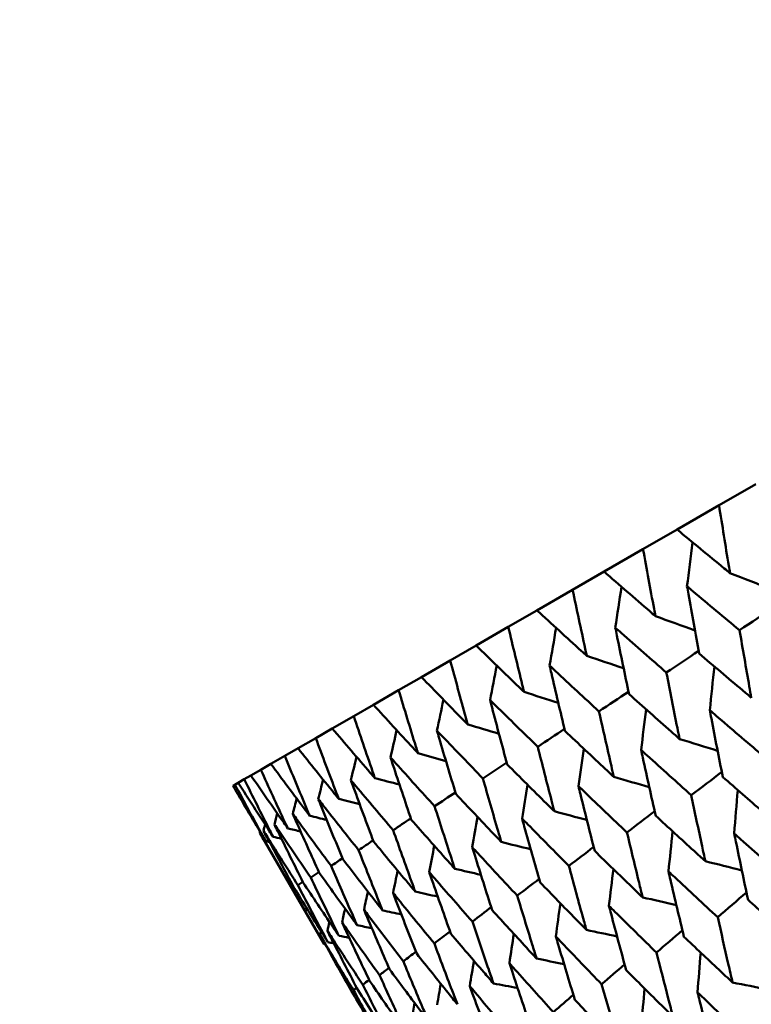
# Model space of a CAD drawing. Header units: millimetres. Extents: x 188 to 1913, y 148 to 2839.
# Tile 79 of 211: x 639.22 to 646.03, y 441.49 to 450.66. Entities that reach past the tile are written whole.
import ezdxf

# ---------------------------------------------------------------- set-up
doc = ezdxf.new("R2010")
doc.units = ezdxf.units.MM
doc.header["$LTSCALE"] = 10
doc.layers.add('Widoczne (ISO)', color=7, linetype='Continuous', lineweight=50)

msp = doc.modelspace()

# ---------------------------------------------------------------- linework, layer by layer
at = {"layer": 'Widoczne (ISO)'}
for p, q in [((645.7266, 446.1349), (646.0674, 446.3317)), ((645.7266, 446.1349), (645.3362, 445.9095)), ((645.0188, 445.7263), (645.3362, 445.9095)), ((645.0188, 445.7263), (644.657, 445.5174)), ((644.3643, 445.3484), (644.657, 445.5174)), ((644.3643, 445.3484), (644.0325, 445.1569)), ((643.7657, 445.0028), (644.0325, 445.1569)), ((643.7657, 445.0028), (643.4653, 444.8293)), ((643.2254, 444.6908), (643.4653, 444.8293)), ((643.2254, 444.6908), (642.9574, 444.5361)), ((642.7454, 444.4137), (642.9574, 444.5361)), ((642.7454, 444.4137), (642.5109, 444.2783)), ((642.3276, 444.1725), (642.5109, 444.2783)), ((642.3276, 444.1725), (642.1277, 444.0571)), ((641.9738, 443.9682), (642.1277, 444.0571)), ((641.9738, 443.9682), (641.8091, 443.8732)), ((641.6853, 443.8017), (641.8091, 443.8732)), ((641.6853, 443.8017), (641.5565, 443.7273)), ((641.4632, 443.6734), (641.5565, 443.7273)), ((641.3085, 443.5841), (641.3709, 443.6201)), ((641.4632, 443.6734), (641.3709, 443.6201)), ((641.2216, 443.534), (641.2031, 443.5233)), ((641.2216, 443.534), (641.2529, 443.552)), ((641.3085, 443.5841), (641.2529, 443.552)), ((642.0517, 442.0493), (641.4534, 443.0856)), ((642.0041, 442.7196), (641.9287, 442.669)), ((641.853, 442.6297), (641.8078, 442.5992)), ((641.7702, 442.579), (641.7551, 442.5688)), ((642.3545, 441.6447), (642.3255, 441.622))]:
    msp.add_line(p, q, dxfattribs=at)
msp.add_circle((644.0056, 478.665), 50, dxfattribs=at)
for points, knots in [([(640.2816, 456.0606), (641.105, 455.9122), (641.9139, 455.6672), (643.5027, 454.9836), (644.2827, 454.5451), (645.8136, 453.4746), (646.5646, 452.8427), (648.0376, 451.3855), (648.7597, 450.5601), (649.7003, 449.3344), (649.9318, 449.0202), (650.1617, 448.6955)], [1, 1, 1, 1, 1.1906229, 1.1906229, 1.3812459, 1.3812459, 1.5718688, 1.5718688, 1.7624917, 1.7624917, 1.8252774, 1.8252774, 1.8252774, 1.8252774]), ([(645.8283, 445.5036), (645.8246, 445.5263), (645.8209, 445.549), (645.7864, 445.7592), (645.7562, 445.9469), (645.7266, 446.1349)], [0.05393723, 0.05393723, 0.05393723, 0.05393723, 0.06137399, 0.06137399, 0.12273355, 0.12273355, 0.12273355, 0.12273355]), ([(645.3362, 445.9095), (645.4819, 445.7886), (645.6282, 445.6679), (645.7927, 445.5328), (645.8105, 445.5182), (645.8283, 445.5036)], [0, 0, 0, 0, 0.06135239, 0.06135239, 0.06879633, 0.06879633, 0.06879633, 0.06879633]), ([(645.1347, 445.1031), (645.1305, 445.1256), (645.1262, 445.148), (645.0871, 445.3554), (645.0527, 445.5407), (645.0188, 445.7263)], [0.05393723, 0.05393723, 0.05393723, 0.05393723, 0.06137399, 0.06137399, 0.12273355, 0.12273355, 0.12273355, 0.12273355]), ([(644.657, 445.5174), (644.7984, 445.3939), (644.9404, 445.2708), (645.1001, 445.133), (645.1174, 445.118), (645.1347, 445.1031)], [0, 0, 0, 0, 0.06135239, 0.06135239, 0.06879633, 0.06879633, 0.06879633, 0.06879633]), ([(644.4952, 444.7339), (644.4904, 444.756), (644.4856, 444.7781), (644.4414, 444.9826), (644.4026, 445.1654), (644.3643, 445.3484)], [0.05393723, 0.05393723, 0.05393723, 0.05393723, 0.06137399, 0.06137399, 0.12273355, 0.12273355, 0.12273355, 0.12273355]), ([(645.9174, 444.9719), (645.7728, 445.0919), (645.6287, 445.2122), (645.4661, 445.3486), (645.4472, 445.3645), (645.4282, 445.3804)], [0.00523804, 0.00523804, 0.00523804, 0.00523804, 0.06606705, 0.06606705, 0.07409033, 0.07409033, 0.07409033, 0.07409033]), ([(645.4282, 445.3804), (645.4326, 445.3561), (645.4369, 445.3318), (645.474, 445.123), (645.5074, 444.9387), (645.5414, 444.7548)], [0.05804162, 0.05804162, 0.05804162, 0.05804162, 0.06605559, 0.06605559, 0.12689392, 0.12689392, 0.12689392, 0.12689392]), ([(644.0325, 445.1569), (644.1695, 445.0308), (644.3069, 444.905), (644.4617, 444.7643), (644.4784, 444.7491), (644.4952, 444.7339)], [0, 0, 0, 0, 0.06135239, 0.06135239, 0.06879633, 0.06879633, 0.06879633, 0.06879633]), ([(643.9121, 444.3973), (643.9068, 444.419), (643.9014, 444.4408), (643.852, 444.6424), (643.8086, 444.8224), (643.7657, 445.0028)], [0.05393723, 0.05393723, 0.05393723, 0.05393723, 0.06137399, 0.06137399, 0.12273355, 0.12273355, 0.12273355, 0.12273355]), ([(645.2359, 444.5784), (645.0956, 444.7009), (644.9558, 444.8237), (644.7981, 444.9629), (644.7797, 444.9792), (644.7613, 444.9954)], [0.00523804, 0.00523804, 0.00523804, 0.00523804, 0.06606705, 0.06606705, 0.07409033, 0.07409033, 0.07409033, 0.07409033]), ([(644.7613, 444.9954), (644.7662, 444.9714), (644.7711, 444.9474), (644.8132, 444.7414), (644.8509, 444.5597), (644.8892, 444.3783)], [0.05804162, 0.05804162, 0.05804162, 0.05804162, 0.06605559, 0.06605559, 0.12689392, 0.12689392, 0.12689392, 0.12689392]), ([(646.0266, 444.3441), (646.0203, 444.3792), (646.0142, 444.4142), (645.9773, 444.6232), (645.9471, 444.7974), (645.9174, 444.9719)], [0.04993807, 0.04993807, 0.04993807, 0.04993807, 0.0614821, 0.0614821, 0.11877783, 0.11877783, 0.11877783, 0.11877783]), ([(643.4653, 444.8293), (643.5975, 444.7006), (643.7302, 444.5721), (643.8798, 444.4284), (643.8959, 444.4128), (643.9121, 444.3973)], [0, 0, 0, 0, 0.06135239, 0.06135239, 0.06879633, 0.06879633, 0.06879633, 0.06879633]), ([(645.5414, 444.7548), (645.6754, 444.6406), (645.8099, 444.5266), (645.9721, 444.39), (645.9993, 444.367), (646.0266, 444.3441)], [0.00418374, 0.00418374, 0.00418374, 0.00418374, 0.06147247, 0.06147247, 0.07302352, 0.07302352, 0.07302352, 0.07302352]), ([(643.3879, 444.0946), (643.382, 444.1161), (643.3761, 444.1375), (643.3213, 444.3359), (643.273, 444.5132), (643.2254, 444.6908)], [0.05393723, 0.05393723, 0.05393723, 0.05393723, 0.06137399, 0.06137399, 0.12273355, 0.12273355, 0.12273355, 0.12273355]), ([(644.6091, 444.2165), (644.4732, 444.3416), (644.3379, 444.467), (644.1853, 444.6091), (644.1675, 444.6257), (644.1497, 444.6423)], [0.00523804, 0.00523804, 0.00523804, 0.00523804, 0.06606705, 0.06606705, 0.07409033, 0.07409033, 0.07409033, 0.07409033]), ([(644.1497, 444.6423), (644.1552, 444.6186), (644.1607, 444.595), (644.2079, 444.392), (644.2501, 444.2129), (644.293, 444.0341)], [0.05804162, 0.05804162, 0.05804162, 0.05804162, 0.06605559, 0.06605559, 0.12689392, 0.12689392, 0.12689392, 0.12689392]), ([(642.9574, 444.5361), (643.0847, 444.4045), (643.2126, 444.2732), (643.3567, 444.1264), (643.3723, 444.1105), (643.3879, 444.0946)], [0, 0, 0, 0, 0.06135239, 0.06135239, 0.06879633, 0.06879633, 0.06879633, 0.06879633]), ([(645.3597, 443.9591), (645.3526, 443.9936), (645.3456, 444.0282), (645.3039, 444.2344), (645.2697, 444.4063), (645.2359, 444.5784)], [0.04993807, 0.04993807, 0.04993807, 0.04993807, 0.0614821, 0.0614821, 0.11877783, 0.11877783, 0.11877783, 0.11877783]), ([(642.9246, 443.8271), (642.9181, 443.8482), (642.9116, 443.8693), (642.8512, 444.0645), (642.798, 444.2389), (642.7454, 444.4137)], [0.05393723, 0.05393723, 0.05393723, 0.05393723, 0.06137399, 0.06137399, 0.12273355, 0.12273355, 0.12273355, 0.12273355]), ([(644.8892, 444.3783), (645.0191, 444.2617), (645.1496, 444.1453), (645.3068, 444.0059), (645.3332, 443.9825), (645.3597, 443.9591)], [0.00418374, 0.00418374, 0.00418374, 0.00418374, 0.06147247, 0.06147247, 0.07302352, 0.07302352, 0.07302352, 0.07302352]), ([(642.5109, 444.2783), (642.6332, 444.1439), (642.7561, 444.0097), (642.8946, 443.8596), (642.9096, 443.8434), (642.9246, 443.8271)], [0, 0, 0, 0, 0.06135239, 0.06135239, 0.06879633, 0.06879633, 0.06879633, 0.06879633]), ([(644.0393, 443.8876), (643.9081, 444.0153), (643.7774, 444.1434), (643.6301, 444.2886), (643.613, 444.3056), (643.5959, 444.3225)], [0.00523804, 0.00523804, 0.00523804, 0.00523804, 0.06606705, 0.06606705, 0.07409033, 0.07409033, 0.07409033, 0.07409033]), ([(643.5959, 444.3225), (643.6019, 444.2992), (643.608, 444.2759), (643.6605, 444.076), (643.7075, 443.8996), (643.7552, 443.7235)], [0.05804162, 0.05804162, 0.05804162, 0.05804162, 0.06605559, 0.06605559, 0.12689392, 0.12689392, 0.12689392, 0.12689392]), ([(642.5241, 443.5959), (642.5169, 443.6166), (642.5098, 443.6374), (642.4436, 443.8292), (642.3853, 444.0007), (642.3276, 444.1725)], [0.05393723, 0.05393723, 0.05393723, 0.05393723, 0.06137399, 0.06137399, 0.12273355, 0.12273355, 0.12273355, 0.12273355]), ([(644.7481, 443.606), (644.7402, 443.64), (644.7323, 443.6741), (644.6855, 443.8774), (644.647, 444.0468), (644.6091, 444.2165)], [0.04993807, 0.04993807, 0.04993807, 0.04993807, 0.0614821, 0.0614821, 0.11877783, 0.11877783, 0.11877783, 0.11877783]), ([(645.6404, 444.2273), (645.6452, 444.2019), (645.6501, 444.1765), (645.6899, 443.969), (645.7254, 443.7872), (645.7614, 443.6057)], [0.06241522, 0.06241522, 0.06241522, 0.06241522, 0.0708546, 0.0708546, 0.13127416, 0.13127416, 0.13127416, 0.13127416]), ([(646.1222, 443.814), (645.9807, 443.9346), (645.8398, 444.0554), (645.6797, 444.1934), (645.66, 444.2104), (645.6404, 444.2273)], [0.01044349, 0.01044349, 0.01044349, 0.01044349, 0.07085106, 0.07085106, 0.07930241, 0.07930241, 0.07930241, 0.07930241]), ([(642.1277, 444.0571), (642.2448, 443.9196), (642.3626, 443.7825), (642.4953, 443.6291), (642.5097, 443.6125), (642.5241, 443.5959)], [0, 0, 0, 0, 0.06135239, 0.06135239, 0.06879633, 0.06879633, 0.06879633, 0.06879633]), ([(642.1879, 443.4018), (642.18, 443.4221), (642.1723, 443.4425), (642.1003, 443.631), (642.0367, 443.7994), (641.9738, 443.9682)], [0.05393723, 0.05393723, 0.05393723, 0.05393723, 0.06137399, 0.06137399, 0.12273355, 0.12273355, 0.12273355, 0.12273355]), ([(643.5289, 443.5929), (643.4025, 443.7234), (643.2767, 443.8543), (643.1349, 444.0027), (643.1184, 444.02), (643.1019, 444.0373)], [0.00523804, 0.00523804, 0.00523804, 0.00523804, 0.06606705, 0.06606705, 0.07409033, 0.07409033, 0.07409033, 0.07409033]), ([(643.1019, 444.0373), (643.1086, 444.0144), (643.1153, 443.9915), (643.1733, 443.7947), (643.2252, 443.6211), (643.2777, 443.4479)], [0.05804162, 0.05804162, 0.05804162, 0.05804162, 0.06605559, 0.06605559, 0.12689392, 0.12689392, 0.12689392, 0.12689392]), ([(644.293, 444.0341), (644.4187, 443.915), (644.5448, 443.7962), (644.6969, 443.6537), (644.7225, 443.6299), (644.7481, 443.606)], [0.00418374, 0.00418374, 0.00418374, 0.00418374, 0.06147247, 0.06147247, 0.07302352, 0.07302352, 0.07302352, 0.07302352]), ([(641.8091, 443.8732), (641.921, 443.7326), (642.0335, 443.5925), (642.1604, 443.4357), (642.1741, 443.4187), (642.1879, 443.4018)], [0, 0, 0, 0, 0.06135239, 0.06135239, 0.06879633, 0.06879633, 0.06879633, 0.06879633]), ([(644.1942, 443.2862), (644.1854, 443.3197), (644.1766, 443.3533), (644.1245, 443.5535), (644.0817, 443.7204), (644.0393, 443.8876)], [0.04993807, 0.04993807, 0.04993807, 0.04993807, 0.0614821, 0.0614821, 0.11877783, 0.11877783, 0.11877783, 0.11877783]), ([(641.9173, 443.2455), (641.9088, 443.2655), (641.9004, 443.2855), (641.8224, 443.4705), (641.7535, 443.6359), (641.6853, 443.8017)], [0.05393723, 0.05393723, 0.05393723, 0.05393723, 0.06137399, 0.06137399, 0.12273355, 0.12273355, 0.12273355, 0.12273355]), ([(643.0798, 443.3336), (642.9584, 443.467), (642.8375, 443.6007), (642.7014, 443.7524), (642.6856, 443.7701), (642.6697, 443.7878)], [0.00523804, 0.00523804, 0.00523804, 0.00523804, 0.06606705, 0.06606705, 0.07409033, 0.07409033, 0.07409033, 0.07409033]), ([(642.6697, 443.7878), (642.6771, 443.7653), (642.6845, 443.7427), (642.7482, 443.5492), (642.8051, 443.3786), (642.8627, 443.2082)], [0.05804162, 0.05804162, 0.05804162, 0.05804162, 0.06605559, 0.06605559, 0.12689392, 0.12689392, 0.12689392, 0.12689392]), ([(645.0008, 443.8581), (645.0063, 443.833), (645.0118, 443.8079), (645.0566, 443.6033), (645.0964, 443.4241), (645.1369, 443.2451)], [0.06241522, 0.06241522, 0.06241522, 0.06241522, 0.0708546, 0.0708546, 0.13127416, 0.13127416, 0.13127416, 0.13127416]), ([(645.4678, 443.4362), (645.3306, 443.5592), (645.194, 443.6826), (645.0389, 443.8235), (645.0198, 443.8408), (645.0008, 443.8581)], [0.01044349, 0.01044349, 0.01044349, 0.01044349, 0.07085106, 0.07085106, 0.07930241, 0.07930241, 0.07930241, 0.07930241]), ([(641.5565, 443.7273), (641.663, 443.5837), (641.7702, 443.4404), (641.8911, 443.2802), (641.9042, 443.2629), (641.9173, 443.2455)], [0, 0, 0, 0, 0.06135239, 0.06135239, 0.06879633, 0.06879633, 0.06879633, 0.06879633]), ([(643.7552, 443.7235), (643.8763, 443.6019), (643.998, 443.4805), (644.1448, 443.335), (644.1695, 443.3106), (644.1942, 443.2862)], [0.00418374, 0.00418374, 0.00418374, 0.00418374, 0.06147247, 0.06147247, 0.07302352, 0.07302352, 0.07302352, 0.07302352]), ([(641.3709, 443.6201), (641.4719, 443.4734), (641.5737, 443.327), (641.6885, 443.1632), (641.7009, 443.1455), (641.7134, 443.1278)], [0, 0, 0, 0, 0.06135239, 0.06135239, 0.06879633, 0.06879633, 0.06879633, 0.06879633]), ([(641.7134, 443.1278), (641.7043, 443.1474), (641.6952, 443.167), (641.6111, 443.3486), (641.5368, 443.5108), (641.4632, 443.6734)], [0.05393723, 0.05393723, 0.05393723, 0.05393723, 0.06137399, 0.06137399, 0.12273355, 0.12273355, 0.12273355, 0.12273355]), ([(645.7614, 443.6057), (645.8839, 443.4985), (646.0068, 443.3916), (646.1663, 443.2537), (646.2024, 443.2224), (646.2386, 443.1912)], [0.00838421, 0.00838421, 0.00838421, 0.00838421, 0.06155515, 0.06155515, 0.07712864, 0.07712864, 0.07712864, 0.07712864]), ([(641.2031, 443.5233), (641.2932, 443.3702), (641.3839, 443.2174), (641.4864, 443.0466), (641.4976, 443.0281), (641.5087, 443.0096)], [0, 0, 0, 0, 0.06135239, 0.06135239, 0.06879633, 0.06879633, 0.06879633, 0.06879633]), ([(641.5087, 443.0096), (641.4982, 443.0285), (641.4878, 443.0473), (641.3915, 443.2217), (641.3062, 443.3777), (641.2216, 443.534)], [0.05393723, 0.05393723, 0.05393723, 0.05393723, 0.06137399, 0.06137399, 0.12273355, 0.12273355, 0.12273355, 0.12273355]), ([(641.2529, 443.552), (641.3485, 443.4021), (641.4447, 443.2526), (641.5534, 443.0853), (641.5652, 443.0672), (641.577, 443.0491)], [0, 0, 0, 0, 0.06135239, 0.06135239, 0.06879633, 0.06879633, 0.06879633, 0.06879633]), ([(641.577, 443.0491), (641.5672, 443.0683), (641.5575, 443.0875), (641.4673, 443.2655), (641.3875, 443.4246), (641.3085, 443.5841)], [0.05393723, 0.05393723, 0.05393723, 0.05393723, 0.06137399, 0.06137399, 0.12273355, 0.12273355, 0.12273355, 0.12273355]), ([(642.6939, 443.1108), (642.5775, 443.2471), (642.4618, 443.3838), (642.3315, 443.5389), (642.3163, 443.5569), (642.3011, 443.575)], [0.00523804, 0.00523804, 0.00523804, 0.00523804, 0.06606705, 0.06606705, 0.07409033, 0.07409033, 0.07409033, 0.07409033]), ([(642.3011, 443.575), (642.3092, 443.5529), (642.3173, 443.5307), (642.3868, 443.3406), (642.4489, 443.1729), (642.5116, 443.0055)], [0.05804162, 0.05804162, 0.05804162, 0.05804162, 0.06605559, 0.06605559, 0.12689392, 0.12689392, 0.12689392, 0.12689392]), ([(643.7002, 443.001), (643.6905, 443.034), (643.6808, 443.067), (643.6232, 443.264), (643.5758, 443.4283), (643.5289, 443.5929)], [0.04993807, 0.04993807, 0.04993807, 0.04993807, 0.0614821, 0.0614821, 0.11877783, 0.11877783, 0.11877783, 0.11877783]), ([(644.4178, 443.5215), (644.4239, 443.4968), (644.43, 443.472), (644.48, 443.2704), (644.5245, 443.0939), (644.5695, 442.9176)], [0.06241522, 0.06241522, 0.06241522, 0.06241522, 0.0708546, 0.0708546, 0.13127416, 0.13127416, 0.13127416, 0.13127416]), ([(644.8692, 443.0906), (644.7366, 443.2163), (644.6045, 443.3422), (644.4546, 443.4861), (644.4362, 443.5038), (644.4178, 443.5215)], [0.01044349, 0.01044349, 0.01044349, 0.01044349, 0.07085106, 0.07085106, 0.07930241, 0.07930241, 0.07930241, 0.07930241]), ([(643.2777, 443.4479), (643.3943, 443.3236), (643.5114, 443.1995), (643.6527, 443.0509), (643.6764, 443.0259), (643.7002, 443.001)], [0.00418374, 0.00418374, 0.00418374, 0.00418374, 0.06147247, 0.06147247, 0.07302352, 0.07302352, 0.07302352, 0.07302352]), ([(645.599, 442.822), (645.589, 442.8682), (645.5789, 442.9145), (645.5348, 443.119), (645.5011, 443.2775), (645.4678, 443.4362)], [0.04598621, 0.04598621, 0.04598621, 0.04598621, 0.06155279, 0.06155279, 0.11473062, 0.11473062, 0.11473062, 0.11473062]), ([(642.3726, 442.9253), (642.2614, 443.0646), (642.1509, 443.2043), (642.0265, 443.3628), (642.012, 443.3813), (641.9976, 443.3997)], [0.00523804, 0.00523804, 0.00523804, 0.00523804, 0.06606705, 0.06606705, 0.07409033, 0.07409033, 0.07409033, 0.07409033]), ([(641.9976, 443.3997), (642.0063, 443.378), (642.0151, 443.3563), (642.0905, 443.1695), (642.1579, 443.0049), (642.2259, 442.8406)], [0.05804162, 0.05804162, 0.05804162, 0.05804162, 0.06605559, 0.06605559, 0.12689392, 0.12689392, 0.12689392, 0.12689392]), ([(643.268, 442.7515), (643.2574, 442.784), (643.2468, 442.8164), (643.1835, 443.0102), (643.1314, 443.1718), (643.0798, 443.3336)], [0.04993807, 0.04993807, 0.04993807, 0.04993807, 0.0614821, 0.0614821, 0.11877783, 0.11877783, 0.11877783, 0.11877783]), ([(642.1171, 442.7778), (642.0113, 442.9202), (641.9061, 443.063), (641.7878, 443.2249), (641.774, 443.2438), (641.7602, 443.2627)], [0.00523804, 0.00523804, 0.00523804, 0.00523804, 0.06606705, 0.06606705, 0.07409033, 0.07409033, 0.07409033, 0.07409033]), ([(641.7602, 443.2627), (641.7697, 443.2414), (641.7791, 443.22), (641.8606, 443.0368), (641.9333, 442.8752), (642.0066, 442.714)], [0.05804162, 0.05804162, 0.05804162, 0.05804162, 0.06605559, 0.06605559, 0.12689392, 0.12689392, 0.12689392, 0.12689392]), ([(645.1369, 443.2451), (645.2555, 443.1357), (645.3745, 443.0266), (645.5289, 442.8857), (645.564, 442.8538), (645.599, 442.822)], [0.00838421, 0.00838421, 0.00838421, 0.00838421, 0.06155515, 0.06155515, 0.07712864, 0.07712864, 0.07712864, 0.07712864]), ([(641.9287, 442.669), (641.8282, 442.8145), (641.7284, 442.9604), (641.6161, 443.1258), (641.6031, 443.1451), (641.59, 443.1644)], [0.00523804, 0.00523804, 0.00523804, 0.00523804, 0.06606705, 0.06606705, 0.07409033, 0.07409033, 0.07409033, 0.07409033]), ([(641.59, 443.1644), (641.6002, 443.1435), (641.6104, 443.1226), (641.6979, 442.9429), (641.776, 442.7844), (641.8547, 442.6263)], [0.05804162, 0.05804162, 0.05804162, 0.05804162, 0.06605559, 0.06605559, 0.12689392, 0.12689392, 0.12689392, 0.12689392]), ([(642.8627, 443.2082), (642.9745, 443.0812), (643.0868, 442.9544), (643.2225, 442.8025), (643.2452, 442.777), (643.268, 442.7515)], [0.00418374, 0.00418374, 0.00418374, 0.00418374, 0.06147247, 0.06147247, 0.07302352, 0.07302352, 0.07302352, 0.07302352]), ([(643.8936, 443.2188), (643.9004, 443.1945), (643.9071, 443.1702), (643.9626, 442.9717), (644.0118, 442.7978), (644.0616, 442.6243)], [0.06241522, 0.06241522, 0.06241522, 0.06241522, 0.0708546, 0.0708546, 0.13127416, 0.13127416, 0.13127416, 0.13127416]), ([(644.3289, 442.7786), (644.2009, 442.907), (644.0736, 443.0357), (643.929, 443.1827), (643.9113, 443.2008), (643.8936, 443.2188)], [0.01044349, 0.01044349, 0.01044349, 0.01044349, 0.07085106, 0.07085106, 0.07930241, 0.07930241, 0.07930241, 0.07930241]), ([(641.7551, 442.5688), (641.6655, 442.7206), (641.5766, 442.8727), (641.4767, 443.0453), (641.465, 443.0654), (641.4534, 443.0856)], [0.00523804, 0.00523804, 0.00523804, 0.00523804, 0.06606705, 0.06606705, 0.07409033, 0.07409033, 0.07409033, 0.07409033]), ([(641.8078, 442.5992), (641.7128, 442.7479), (641.6184, 442.8969), (641.5123, 443.0659), (641.4999, 443.0856), (641.4876, 443.1053)], [0.00523804, 0.00523804, 0.00523804, 0.00523804, 0.06606705, 0.06606705, 0.07409033, 0.07409033, 0.07409033, 0.07409033]), ([(641.4876, 443.1053), (641.4985, 443.0848), (641.5094, 443.0643), (641.6031, 442.8881), (641.6866, 442.7328), (641.7708, 442.5778)], [0.05804162, 0.05804162, 0.05804162, 0.05804162, 0.06605559, 0.06605559, 0.12689392, 0.12689392, 0.12689392, 0.12689392]), ([(642.8995, 442.5387), (642.8878, 442.5706), (642.8762, 442.6025), (642.8072, 442.7929), (642.7502, 442.9517), (642.6939, 443.1108)], [0.04993807, 0.04993807, 0.04993807, 0.04993807, 0.0614821, 0.0614821, 0.11877783, 0.11877783, 0.11877783, 0.11877783]), ([(645.016, 442.4853), (645.0047, 442.5309), (644.9935, 442.5765), (644.9442, 442.7781), (644.9065, 442.9342), (644.8692, 443.0906)], [0.04598621, 0.04598621, 0.04598621, 0.04598621, 0.06155279, 0.06155279, 0.11473062, 0.11473062, 0.11473062, 0.11473062]), ([(645.8675, 443.0795), (645.8729, 443.0534), (645.8782, 443.0273), (645.9206, 442.8216), (645.9581, 442.6422), (645.9961, 442.4632)], [0.06686277, 0.06686277, 0.06686277, 0.06686277, 0.07557848, 0.07557848, 0.13558897, 0.13558897, 0.13558897, 0.13558897]), ([(646.3409, 442.6623), (646.2026, 442.7834), (646.0648, 442.9047), (645.9074, 443.0441), (645.8875, 443.0618), (645.8675, 443.0795)], [0.01556037, 0.01556037, 0.01556037, 0.01556037, 0.07555527, 0.07555527, 0.08428623, 0.08428623, 0.08428623, 0.08428623]), ([(642.5116, 443.0055), (642.6185, 442.8757), (642.726, 442.7461), (642.8558, 442.5908), (642.8776, 442.5647), (642.8995, 442.5387)], [0.00418374, 0.00418374, 0.00418374, 0.00418374, 0.06147247, 0.06147247, 0.07302352, 0.07302352, 0.07302352, 0.07302352]), ([(642.5959, 442.3634), (642.5833, 442.3948), (642.5707, 442.4261), (642.4957, 442.6131), (642.4338, 442.769), (642.3726, 442.9253)], [0.04993807, 0.04993807, 0.04993807, 0.04993807, 0.0614821, 0.0614821, 0.11877783, 0.11877783, 0.11877783, 0.11877783]), ([(643.4303, 442.9513), (643.4377, 442.9274), (643.4452, 442.9035), (643.5062, 442.7082), (643.5604, 442.5372), (643.6151, 442.3665)], [0.06241522, 0.06241522, 0.06241522, 0.06241522, 0.0708546, 0.0708546, 0.13127416, 0.13127416, 0.13127416, 0.13127416]), ([(643.8489, 442.5015), (643.7258, 442.6327), (643.6033, 442.7642), (643.4644, 442.9144), (643.4473, 442.9329), (643.4303, 442.9513)], [0.01044349, 0.01044349, 0.01044349, 0.01044349, 0.07085106, 0.07085106, 0.07930241, 0.07930241, 0.07930241, 0.07930241]), ([(644.5695, 442.9176), (644.6841, 442.8058), (644.7991, 442.6943), (644.9483, 442.5505), (644.9821, 442.5179), (645.016, 442.4853)], [0.00838421, 0.00838421, 0.00838421, 0.00838421, 0.06155515, 0.06155515, 0.07712864, 0.07712864, 0.07712864, 0.07712864]), ([(642.3585, 442.2264), (642.3449, 442.2571), (642.3313, 442.2879), (642.2503, 442.4714), (642.1834, 442.6244), (642.1171, 442.7778)], [0.04993807, 0.04993807, 0.04993807, 0.04993807, 0.0614821, 0.0614821, 0.11877783, 0.11877783, 0.11877783, 0.11877783]), ([(642.2259, 442.8406), (642.3278, 442.7078), (642.4304, 442.5754), (642.5542, 442.4167), (642.5751, 442.39), (642.5959, 442.3634)], [0.00418374, 0.00418374, 0.00418374, 0.00418374, 0.06147247, 0.06147247, 0.07302352, 0.07302352, 0.07302352, 0.07302352]), ([(644.4918, 442.1827), (644.4793, 442.2276), (644.4669, 442.2725), (644.4122, 442.4709), (644.3703, 442.6246), (644.3289, 442.7786)], [0.04598621, 0.04598621, 0.04598621, 0.04598621, 0.06155279, 0.06155279, 0.11473062, 0.11473062, 0.11473062, 0.11473062]), ([(642.0066, 442.714), (642.1035, 442.5784), (642.2011, 442.443), (642.3189, 442.2808), (642.3387, 442.2536), (642.3585, 442.2264)], [0.00418374, 0.00418374, 0.00418374, 0.00418374, 0.06147247, 0.06147247, 0.07302352, 0.07302352, 0.07302352, 0.07302352]), ([(643.0297, 442.7201), (643.0379, 442.6965), (643.0461, 442.673), (643.1128, 442.4811), (643.172, 442.313), (643.2318, 442.1452)], [0.06241522, 0.06241522, 0.06241522, 0.06241522, 0.0708546, 0.0708546, 0.13127416, 0.13127416, 0.13127416, 0.13127416]), ([(643.4312, 442.2604), (643.3131, 442.3944), (643.1956, 442.5288), (643.0624, 442.6824), (643.0461, 442.7012), (643.0297, 442.7201)], [0.01044349, 0.01044349, 0.01044349, 0.01044349, 0.07085106, 0.07085106, 0.07930241, 0.07930241, 0.07930241, 0.07930241]), ([(645.2559, 442.7264), (645.2619, 442.7006), (645.2679, 442.6749), (645.3153, 442.4721), (645.3573, 442.2954), (645.3998, 442.1189)], [0.06686277, 0.06686277, 0.06686277, 0.06686277, 0.07557848, 0.07557848, 0.13558897, 0.13558897, 0.13558897, 0.13558897]), ([(645.7142, 442.3004), (645.5802, 442.424), (645.4468, 442.5479), (645.2946, 442.6902), (645.2752, 442.7083), (645.2559, 442.7264)], [0.01556037, 0.01556037, 0.01556037, 0.01556037, 0.07555527, 0.07555527, 0.08428623, 0.08428623, 0.08428623, 0.08428623]), ([(642.0859, 442.069), (642.0702, 442.0986), (642.0546, 442.1281), (641.9613, 442.3046), (641.8843, 442.4517), (641.8078, 442.5992)], [0.04993807, 0.04993807, 0.04993807, 0.04993807, 0.0614821, 0.0614821, 0.11877783, 0.11877783, 0.11877783, 0.11877783]), ([(641.8547, 442.6263), (641.9466, 442.4877), (642.039, 442.3495), (642.1507, 442.1837), (642.1695, 442.1559), (642.1883, 442.1281)], [0.00418374, 0.00418374, 0.00418374, 0.00418374, 0.06147247, 0.06147247, 0.07302352, 0.07302352, 0.07302352, 0.07302352]), ([(642.1883, 442.1281), (642.1737, 442.1583), (642.159, 442.1884), (642.0719, 442.3684), (642, 442.5185), (641.9287, 442.669)], [0.04993807, 0.04993807, 0.04993807, 0.04993807, 0.0614821, 0.0614821, 0.11877783, 0.11877783, 0.11877783, 0.11877783]), ([(644.0616, 442.6243), (644.1719, 442.5101), (644.2827, 442.3962), (644.4265, 442.2492), (644.4591, 442.216), (644.4918, 442.1827)], [0.00838421, 0.00838421, 0.00838421, 0.00838421, 0.06155515, 0.06155515, 0.07712864, 0.07712864, 0.07712864, 0.07712864]), ([(642.0517, 442.0493), (642.035, 442.0782), (642.0183, 442.1072), (641.9189, 442.2801), (641.8367, 442.4243), (641.7551, 442.5688)], [0.04993807, 0.04993807, 0.04993807, 0.04993807, 0.0614821, 0.0614821, 0.11877783, 0.11877783, 0.11877783, 0.11877783]), ([(641.7708, 442.5778), (641.8575, 442.4363), (641.9448, 442.2951), (642.0504, 442.1258), (642.0681, 442.0974), (642.0859, 442.069)], [0.00418374, 0.00418374, 0.00418374, 0.00418374, 0.06147247, 0.06147247, 0.07302352, 0.07302352, 0.07302352, 0.07302352]), ([(642.6935, 442.526), (642.7024, 442.5028), (642.7113, 442.4797), (642.7839, 442.2912), (642.8482, 442.1261), (642.9132, 441.9613)], [0.06241522, 0.06241522, 0.06241522, 0.06241522, 0.0708546, 0.0708546, 0.13127416, 0.13127416, 0.13127416, 0.13127416]), ([(643.0774, 442.0561), (642.9645, 442.1931), (642.8521, 442.3305), (642.7247, 442.4874), (642.7091, 442.5067), (642.6935, 442.526)], [0.01044349, 0.01044349, 0.01044349, 0.01044349, 0.07085106, 0.07085106, 0.07930241, 0.07930241, 0.07930241, 0.07930241]), ([(644.0285, 441.9152), (644.0148, 441.9594), (644.0011, 442.0036), (643.9408, 442.1987), (643.8946, 442.35), (643.8489, 442.5015)], [0.04598621, 0.04598621, 0.04598621, 0.04598621, 0.06155279, 0.06155279, 0.11473062, 0.11473062, 0.11473062, 0.11473062]), ([(644.702, 442.4066), (644.7087, 442.3812), (644.7154, 442.3559), (644.7681, 442.1562), (644.8147, 441.9821), (644.8619, 441.8084)], [0.06686277, 0.06686277, 0.06686277, 0.06686277, 0.07557848, 0.07557848, 0.13558897, 0.13558897, 0.13558897, 0.13558897]), ([(645.1445, 441.9715), (645.0151, 442.0978), (644.8863, 442.2243), (644.7393, 442.3696), (644.7207, 442.3881), (644.702, 442.4066)], [0.01556037, 0.01556037, 0.01556037, 0.01556037, 0.07555527, 0.07555527, 0.08428623, 0.08428623, 0.08428623, 0.08428623]), ([(645.9961, 442.4632), (646.1073, 442.3634), (646.2187, 442.2638), (646.3751, 442.1249), (646.4196, 442.0853), (646.4643, 442.0458)], [0.01259731, 0.01259731, 0.01259731, 0.01259731, 0.06159863, 0.06159863, 0.08110666, 0.08110666, 0.08110666, 0.08110666]), ([(642.4229, 442.3697), (642.4325, 442.347), (642.4421, 442.3243), (642.5207, 442.1392), (642.5903, 441.9772), (642.6606, 441.8154)], [0.06241522, 0.06241522, 0.06241522, 0.06241522, 0.0708546, 0.0708546, 0.13127416, 0.13127416, 0.13127416, 0.13127416]), ([(642.789, 441.8896), (642.6812, 442.0296), (642.5741, 442.17), (642.4527, 442.3303), (642.4378, 442.35), (642.4229, 442.3697)], [0.01044349, 0.01044349, 0.01044349, 0.01044349, 0.07085106, 0.07085106, 0.07930241, 0.07930241, 0.07930241, 0.07930241]), ([(643.6151, 442.3665), (643.7211, 442.2499), (643.8276, 442.1334), (643.9658, 441.9832), (643.9971, 441.9492), (644.0285, 441.9152)], [0.00838421, 0.00838421, 0.00838421, 0.00838421, 0.06155515, 0.06155515, 0.07712864, 0.07712864, 0.07712864, 0.07712864]), ([(642.219, 442.252), (642.2294, 442.2297), (642.2397, 442.2075), (642.3244, 442.0259), (642.3993, 441.8669), (642.4749, 441.7082)], [0.06241522, 0.06241522, 0.06241522, 0.06241522, 0.0708546, 0.0708546, 0.13127416, 0.13127416, 0.13127416, 0.13127416]), ([(642.567, 441.7614), (642.4645, 441.9045), (642.3626, 442.0479), (642.2473, 442.2118), (642.2331, 442.2319), (642.219, 442.252)], [0.01044349, 0.01044349, 0.01044349, 0.01044349, 0.07085106, 0.07085106, 0.07930241, 0.07930241, 0.07930241, 0.07930241]), ([(643.6279, 441.684), (643.6129, 441.7274), (643.5979, 441.7708), (643.5319, 441.9627), (643.4813, 442.1114), (643.4312, 442.2604)], [0.04598621, 0.04598621, 0.04598621, 0.04598621, 0.06155279, 0.06155279, 0.11473062, 0.11473062, 0.11473062, 0.11473062]), ([(645.8527, 441.6927), (645.8393, 441.7503), (645.826, 441.8079), (645.7796, 442.0102), (645.7467, 442.1552), (645.7142, 442.3004)], [0.04208868, 0.04208868, 0.04208868, 0.04208868, 0.06158988, 0.06158988, 0.11059803, 0.11059803, 0.11059803, 0.11059803]), ([(642.0143, 442.1338), (642.0262, 442.1124), (642.038, 442.091), (642.1349, 441.9165), (642.2206, 441.7637), (642.307, 441.6113)], [0.06241522, 0.06241522, 0.06241522, 0.06241522, 0.0708546, 0.0708546, 0.13127416, 0.13127416, 0.13127416, 0.13127416]), ([(642.3255, 441.622), (642.2337, 441.7713), (642.1427, 441.9209), (642.0396, 442.0918), (642.0269, 442.1128), (642.0143, 442.1338)], [0.01044349, 0.01044349, 0.01044349, 0.01044349, 0.07085106, 0.07085106, 0.07930241, 0.07930241, 0.07930241, 0.07930241]), ([(642.0826, 442.1733), (642.0937, 442.1514), (642.1048, 442.1296), (642.1956, 441.9515), (642.2759, 441.7956), (642.3569, 441.6401)], [0.06241522, 0.06241522, 0.06241522, 0.06241522, 0.0708546, 0.0708546, 0.13127416, 0.13127416, 0.13127416, 0.13127416]), ([(642.4123, 441.6721), (642.3151, 441.8182), (642.2186, 441.9648), (642.1094, 442.1322), (642.096, 442.1527), (642.0826, 442.1733)], [0.01044349, 0.01044349, 0.01044349, 0.01044349, 0.07085106, 0.07085106, 0.07930241, 0.07930241, 0.07930241, 0.07930241]), ([(643.2318, 442.1452), (643.3333, 442.026), (643.4353, 441.907), (643.5678, 441.7534), (643.5979, 441.7187), (643.6279, 441.684)], [0.00838421, 0.00838421, 0.00838421, 0.00838421, 0.06155515, 0.06155515, 0.07712864, 0.07712864, 0.07712864, 0.07712864]), ([(643.2917, 441.4898), (643.2753, 441.5325), (643.259, 441.5751), (643.1872, 441.7636), (643.1321, 441.9097), (643.0774, 442.0561)], [0.04598621, 0.04598621, 0.04598621, 0.04598621, 0.06155279, 0.06155279, 0.11473062, 0.11473062, 0.11473062, 0.11473062]), ([(644.208, 442.1214), (644.2154, 442.0964), (644.2228, 442.0715), (644.281, 441.875), (644.3324, 441.7036), (644.3844, 441.5327)], [0.06686277, 0.06686277, 0.06686277, 0.06686277, 0.07557848, 0.07557848, 0.13558897, 0.13558897, 0.13558897, 0.13558897]), ([(644.6342, 441.6769), (644.5095, 441.8059), (644.3854, 441.9352), (644.2439, 442.0836), (644.226, 442.1025), (644.208, 442.1214)], [0.01556037, 0.01556037, 0.01556037, 0.01556037, 0.07555527, 0.07555527, 0.08428623, 0.08428623, 0.08428623, 0.08428623]), ([(645.3998, 442.1189), (645.5073, 442.017), (645.6151, 441.9153), (645.7664, 441.7734), (645.8095, 441.7331), (645.8527, 441.6927)], [0.01259731, 0.01259731, 0.01259731, 0.01259731, 0.06159863, 0.06159863, 0.08110666, 0.08110666, 0.08110666, 0.08110666]), ([(642.9132, 441.9613), (643.0102, 441.8394), (643.1076, 441.7178), (643.2342, 441.5609), (643.2629, 441.5253), (643.2917, 441.4898)], [0.00838421, 0.00838421, 0.00838421, 0.00838421, 0.06155515, 0.06155515, 0.07712864, 0.07712864, 0.07712864, 0.07712864]), ([(645.2988, 441.3729), (645.2839, 441.4296), (645.2692, 441.4863), (645.2174, 441.6857), (645.1808, 441.8285), (645.1445, 441.9715)], [0.04208868, 0.04208868, 0.04208868, 0.04208868, 0.06158988, 0.06158988, 0.11059803, 0.11059803, 0.11059803, 0.11059803]), ([(643.0211, 441.3336), (643.0034, 441.3755), (642.9857, 441.4173), (642.9079, 441.6024), (642.8482, 441.7459), (642.789, 441.8896)], [0.04598621, 0.04598621, 0.04598621, 0.04598621, 0.06155279, 0.06155279, 0.11473062, 0.11473062, 0.11473062, 0.11473062]), ([(643.7759, 441.8719), (643.784, 441.8473), (643.792, 441.8228), (643.8559, 441.6295), (643.9123, 441.4611), (643.9692, 441.293)], [0.06686277, 0.06686277, 0.06686277, 0.06686277, 0.07557848, 0.07557848, 0.13558897, 0.13558897, 0.13558897, 0.13558897]), ([(644.1852, 441.4177), (644.0654, 441.5495), (643.9462, 441.6816), (643.8104, 441.8333), (643.7931, 441.8526), (643.7759, 441.8719)], [0.01556037, 0.01556037, 0.01556037, 0.01556037, 0.07555527, 0.07555527, 0.08428623, 0.08428623, 0.08428623, 0.08428623]), ([(642.6606, 441.8154), (642.7529, 441.6908), (642.8457, 441.5665), (642.9663, 441.4062), (642.9937, 441.3699), (643.0211, 441.3336)], [0.00838421, 0.00838421, 0.00838421, 0.00838421, 0.06155515, 0.06155515, 0.07712864, 0.07712864, 0.07712864, 0.07712864]), ([(644.8619, 441.8084), (644.9655, 441.7042), (645.0695, 441.6003), (645.2155, 441.4554), (645.2571, 441.4142), (645.2988, 441.3729)], [0.01259731, 0.01259731, 0.01259731, 0.01259731, 0.06159863, 0.06159863, 0.08110666, 0.08110666, 0.08110666, 0.08110666]), ([(642.6808, 441.1371), (642.6604, 441.1774), (642.64, 441.2177), (642.55, 441.3958), (642.4809, 441.5338), (642.4123, 441.6721)], [0.04598621, 0.04598621, 0.04598621, 0.04598621, 0.06155279, 0.06155279, 0.11473062, 0.11473062, 0.11473062, 0.11473062]), ([(642.4749, 441.7082), (642.5625, 441.5809), (642.6506, 441.4539), (642.7652, 441.2901), (642.7912, 441.253), (642.8172, 441.2159)], [0.00838421, 0.00838421, 0.00838421, 0.00838421, 0.06155515, 0.06155515, 0.07712864, 0.07712864, 0.07712864, 0.07712864]), ([(642.8172, 441.2159), (642.7981, 441.257), (642.7791, 441.298), (642.6952, 441.4796), (642.6308, 441.6204), (642.567, 441.7614)], [0.04598621, 0.04598621, 0.04598621, 0.04598621, 0.06155279, 0.06155279, 0.11473062, 0.11473062, 0.11473062, 0.11473062]), ([(644.8048, 441.0877), (644.7884, 441.1435), (644.7721, 441.1993), (644.7149, 441.3955), (644.6743, 441.5361), (644.6342, 441.6769)], [0.04208868, 0.04208868, 0.04208868, 0.04208868, 0.06158988, 0.06158988, 0.11059803, 0.11059803, 0.11059803, 0.11059803]), ([(642.307, 441.6113), (642.3851, 441.4785), (642.4637, 441.346), (642.566, 441.1751), (642.5893, 441.1364), (642.6125, 441.0977)], [0.00838421, 0.00838421, 0.00838421, 0.00838421, 0.06155515, 0.06155515, 0.07712864, 0.07712864, 0.07712864, 0.07712864]), ([(642.6125, 441.0977), (642.5907, 441.1372), (642.5688, 441.1767), (642.4727, 441.3512), (642.3988, 441.4864), (642.3255, 441.622)], [0.04598621, 0.04598621, 0.04598621, 0.04598621, 0.06155279, 0.06155279, 0.11473062, 0.11473062, 0.11473062, 0.11473062]), ([(642.3569, 441.6401), (642.4397, 441.5101), (642.5231, 441.3803), (642.6316, 441.2129), (642.6562, 441.175), (642.6808, 441.1371)], [0.00838421, 0.00838421, 0.00838421, 0.00838421, 0.06155515, 0.06155515, 0.07712864, 0.07712864, 0.07712864, 0.07712864]), ([(643.4073, 441.6591), (643.4161, 441.635), (643.4249, 441.6109), (643.4946, 441.4209), (643.556, 441.2554), (643.618, 441.0902)], [0.06686277, 0.06686277, 0.06686277, 0.06686277, 0.07557848, 0.07557848, 0.13558897, 0.13558897, 0.13558897, 0.13558897]), ([(643.7993, 441.1949), (643.6846, 441.3296), (643.5704, 441.4646), (643.4403, 441.6197), (643.4238, 441.6394), (643.4073, 441.6591)], [0.01556037, 0.01556037, 0.01556037, 0.01556037, 0.07555527, 0.07555527, 0.08428623, 0.08428623, 0.08428623, 0.08428623]), ([(645.5265, 441.6012), (645.5329, 441.5754), (645.5393, 441.5496), (645.5892, 441.3491), (645.6333, 441.1747), (645.6779, 441.0006)], [0.07138254, 0.07138254, 0.07138254, 0.07138254, 0.08018544, 0.08018544, 0.13983561, 0.13983561, 0.13983561, 0.13983561]), ([(645.9751, 441.1722), (645.8442, 441.2964), (645.7139, 441.4209), (645.5648, 441.5642), (645.5457, 441.5827), (645.5265, 441.6012)], [0.02053386, 0.02053386, 0.02053386, 0.02053386, 0.08016461, 0.08016461, 0.08898694, 0.08898694, 0.08898694, 0.08898694]), ([(644.3844, 441.5327), (644.4841, 441.4263), (644.5842, 441.3201), (644.7246, 441.172), (644.7647, 441.1299), (644.8048, 441.0877)], [0.01259731, 0.01259731, 0.01259731, 0.01259731, 0.06159863, 0.06159863, 0.08110666, 0.08110666, 0.08110666, 0.08110666])]:
    msp.add_open_spline(points, degree=3, knots=knots, dxfattribs=at)
for points in [[(645.4282, 445.3804), (645.4456, 445.5169), (645.4632, 445.6533), (645.4809, 445.7896)], [(645.8283, 445.5036), (645.9578, 445.4527), (646.0873, 445.4021), (646.2169, 445.3516)], [(644.7613, 444.9954), (644.7805, 445.1223), (644.7999, 445.2492), (644.8195, 445.3759)], [(646.2427, 445.1888), (646.1343, 445.1165), (646.0258, 445.0442), (645.9174, 444.9719)], [(645.1347, 445.1031), (645.2571, 445.0587), (645.3795, 445.0143), (645.5019, 444.9701)], [(644.1497, 444.6423), (644.1699, 444.7593), (644.1903, 444.8763), (644.2108, 444.9932)], [(644.4952, 444.7339), (644.6097, 444.6952), (644.7243, 444.6565), (644.8389, 444.618)], [(645.5369, 444.7788), (645.4366, 444.712), (645.3363, 444.6452), (645.2359, 444.5784)], [(643.5959, 444.3225), (643.6163, 444.4292), (643.6369, 444.5359), (643.6576, 444.6426)], [(645.6404, 444.2273), (645.6544, 444.3631), (645.6686, 444.4987), (645.6831, 444.6343)], [(643.9121, 444.3973), (644.0182, 444.3637), (644.1243, 444.3303), (644.2305, 444.2969)], [(644.8847, 444.3998), (644.7928, 444.3387), (644.7009, 444.2776), (644.6091, 444.2165)], [(643.1019, 444.0373), (643.1219, 444.1333), (643.1419, 444.2293), (643.1621, 444.3253)], [(645.0008, 443.8581), (645.0166, 443.9839), (645.0326, 444.1098), (645.0487, 444.2355)], [(643.3879, 444.0946), (643.4849, 444.0658), (643.5818, 444.0371), (643.6787, 444.0084)], [(642.6697, 443.7878), (642.6886, 443.8726), (642.7075, 443.9575), (642.7266, 444.0423)], [(644.2884, 444.0532), (644.2054, 443.998), (644.1224, 443.9428), (644.0393, 443.8876)], [(645.3597, 443.9591), (645.4775, 443.9227), (645.5954, 443.8865), (645.7132, 443.8503)], [(642.3011, 443.575), (642.3183, 443.6481), (642.3355, 443.7212), (642.3527, 443.7943)], [(642.9246, 443.8271), (643.0117, 443.8027), (643.0987, 443.7783), (643.1857, 443.7539)], [(644.4178, 443.5215), (644.4345, 443.6371), (644.4515, 443.7527), (644.4685, 443.8682)], [(643.7506, 443.7403), (643.6767, 443.6912), (643.6028, 443.642), (643.5289, 443.5929)], [(642.5241, 443.5959), (642.6005, 443.5754), (642.6769, 443.555), (642.7533, 443.5346)], [(644.7481, 443.606), (644.8577, 443.5747), (644.9673, 443.5435), (645.0769, 443.5124)], [(645.7521, 443.6525), (645.6573, 443.5804), (645.5625, 443.5083), (645.4678, 443.4362)], [(641.9976, 443.3997), (642.0124, 443.4605), (642.0273, 443.5213), (642.0422, 443.5821)], [(643.8936, 443.2188), (643.9106, 443.3238), (643.9278, 443.4287), (643.9451, 443.5335)], [(643.2734, 443.4624), (643.2088, 443.4195), (643.1443, 443.3766), (643.0798, 443.3336)], [(645.8675, 443.0795), (645.8784, 443.2144), (645.8895, 443.3493), (645.9007, 443.4841)], [(641.7602, 443.2627), (641.7722, 443.3105), (641.7843, 443.3583), (641.7963, 443.406)], [(642.1879, 443.4018), (642.2529, 443.3851), (642.3179, 443.3684), (642.3829, 443.3517)], [(641.59, 443.1644), (641.5987, 443.1984), (641.6075, 443.2324), (641.6162, 443.2664)], [(641.9173, 443.2455), (641.9701, 443.2324), (642.023, 443.2193), (642.0759, 443.2062)], [(643.4303, 442.9513), (643.4469, 443.0451), (643.4636, 443.1388), (643.4804, 443.2325)], [(644.1942, 443.2862), (644.2949, 443.2595), (644.3956, 443.2328), (644.4964, 443.2062)], [(645.1275, 443.2869), (645.0414, 443.2214), (644.9553, 443.156), (644.8692, 443.0906)], [(641.4876, 443.1053), (641.4926, 443.1247), (641.4977, 443.144), (641.5027, 443.1634)], [(642.8585, 443.2205), (642.8036, 443.1839), (642.7488, 443.1474), (642.6939, 443.1108)], [(641.4534, 443.0856), (641.4544, 443.0893), (641.4554, 443.093), (641.4563, 443.0968)], [(641.577, 443.0491), (641.6031, 443.0429), (641.6292, 443.0367), (641.6553, 443.0305)], [(641.7134, 443.1278), (641.7533, 443.1182), (641.7932, 443.1085), (641.8331, 443.0989)], [(645.2559, 442.7264), (645.2685, 442.8511), (645.2812, 442.9758), (645.2942, 443.1004)], [(641.5087, 443.0096), (641.52, 443.0069), (641.5314, 443.0043), (641.5428, 443.0016)], [(642.5078, 443.0156), (642.4627, 442.9855), (642.4176, 442.9554), (642.3726, 442.9253)], [(643.0297, 442.7201), (643.0453, 442.8021), (643.061, 442.8841), (643.0767, 442.9661)], [(643.7002, 443.001), (643.7913, 442.9784), (643.8825, 442.9558), (643.9736, 442.9333)], [(644.5601, 442.9544), (644.4831, 442.8958), (644.406, 442.8372), (644.3289, 442.7786)], [(642.2226, 442.8484), (642.1875, 442.8249), (642.1523, 442.8013), (642.1171, 442.7778)], [(645.599, 442.822), (645.7122, 442.7933), (645.8254, 442.7647), (645.9386, 442.7362)], [(642.6935, 442.526), (642.7075, 442.5956), (642.7215, 442.6653), (642.7356, 442.7349)], [(643.268, 442.7515), (643.3489, 442.7326), (643.4298, 442.7137), (643.5107, 442.6949)], [(644.702, 442.4066), (644.7156, 442.5207), (644.7293, 442.6347), (644.7431, 442.7487)], [(644.0524, 442.6563), (643.9846, 442.6047), (643.9168, 442.5531), (643.8489, 442.5015)], [(642.4229, 442.3697), (642.4347, 442.4263), (642.4466, 442.483), (642.4585, 442.5396)], [(642.8995, 442.5387), (642.9694, 442.5232), (643.0392, 442.5077), (643.1091, 442.4922)], [(645.9816, 442.5315), (645.8925, 442.4545), (645.8033, 442.3774), (645.7142, 442.3004)], [(644.208, 442.1214), (644.2219, 442.2243), (644.2358, 442.3272), (644.2499, 442.4301)], [(645.016, 442.4853), (645.1205, 442.4611), (645.2251, 442.4368), (645.3296, 442.4127)], [(642.219, 442.252), (642.2282, 442.2948), (642.2374, 442.3376), (642.2467, 442.3803)], [(642.5959, 442.3634), (642.6541, 442.3511), (642.7123, 442.3387), (642.7705, 442.3264)], [(643.6064, 442.3938), (643.548, 442.3494), (643.4896, 442.3049), (643.4312, 442.2604)], [(642.0826, 442.1733), (642.0888, 442.2013), (642.0949, 442.2293), (642.1011, 442.2574)], [(642.3585, 442.2264), (642.4043, 442.217), (642.45, 442.2076), (642.4958, 442.1983)], [(642.0143, 442.1338), (642.017, 442.1461), (642.0197, 442.1583), (642.0224, 442.1706)], [(643.2237, 442.1679), (643.175, 442.1307), (643.1262, 442.0934), (643.0774, 442.0561)], [(643.7759, 441.8719), (643.7894, 441.9631), (643.803, 442.0543), (643.8167, 442.1455)], [(644.4918, 442.1827), (644.587, 442.1623), (644.6823, 442.1419), (644.7775, 442.1216)], [(645.3853, 442.1794), (645.305, 442.1101), (645.2248, 442.0408), (645.1445, 441.9715)], [(642.0517, 442.0493), (642.0553, 442.0486), (642.0588, 442.0479), (642.0624, 442.0472)], [(642.0859, 442.069), (642.1044, 442.0654), (642.1229, 442.0617), (642.1413, 442.0581)], [(642.1883, 442.1281), (642.2208, 442.1216), (642.2533, 442.1151), (642.2859, 442.1086)], [(642.9061, 441.9794), (642.867, 441.9495), (642.828, 441.9195), (642.789, 441.8896)], [(645.5265, 441.6012), (645.536, 441.7247), (645.5458, 441.8481), (645.5557, 441.9715)], [(643.4073, 441.6591), (643.4199, 441.738), (643.4325, 441.8169), (643.4452, 441.8957)], [(644.0285, 441.9152), (644.1138, 441.8983), (644.199, 441.8813), (644.2843, 441.8645)], [(644.8476, 441.8612), (644.7764, 441.7998), (644.7053, 441.7383), (644.6342, 441.6769)], [(642.6546, 441.8291), (642.6254, 441.8065), (642.5962, 441.7839), (642.567, 441.7614)], [(642.4705, 441.7173), (642.4511, 441.7022), (642.4317, 441.6872), (642.4123, 441.6721)], [(643.1037, 441.4838), (643.1148, 441.5496), (643.126, 441.6155), (643.1372, 441.6813)], [(643.6279, 441.684), (643.7026, 441.6701), (643.7772, 441.6562), (643.8519, 441.6424)], [(645.8527, 441.6927), (645.9611, 441.6713), (646.0695, 441.6499), (646.1778, 441.6286)], [(645.0023, 441.2985), (645.0128, 441.4109), (645.0235, 441.5233), (645.0343, 441.6357)], [(642.8664, 441.3468), (642.8755, 441.3987), (642.8847, 441.4507), (642.8938, 441.5026)], [(644.3706, 441.5781), (644.3088, 441.5246), (644.247, 441.4711), (644.1852, 441.4177)]]:
    msp.add_open_spline(points, degree=3, dxfattribs=at)

doc.saveas('drawing.dxf')
